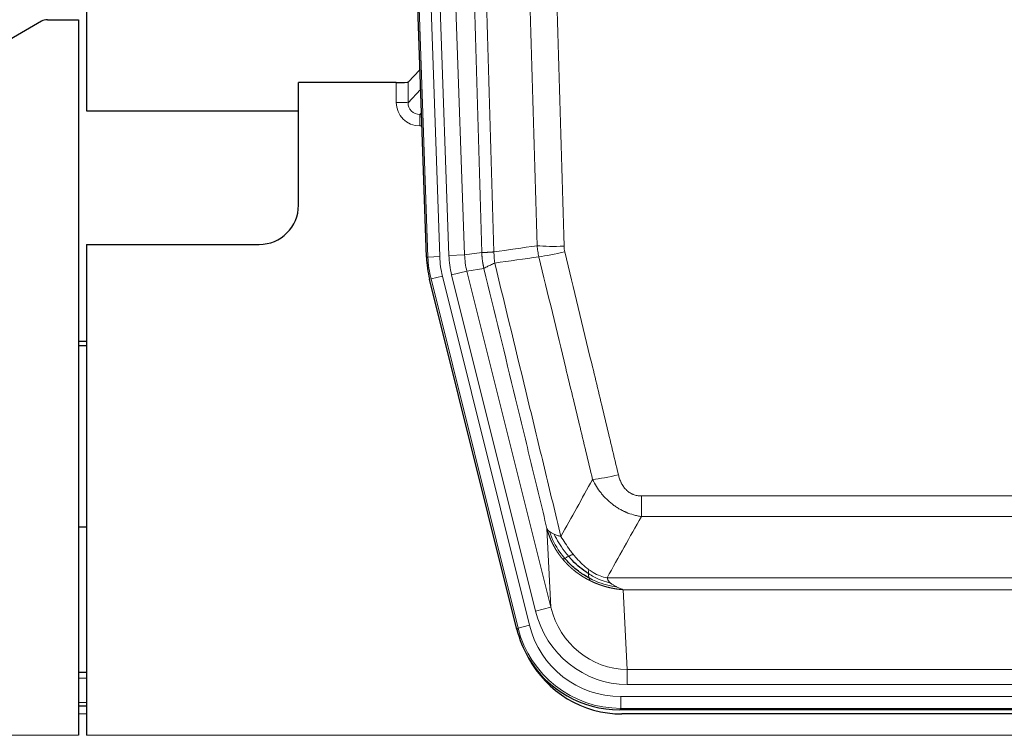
# Model space of a CAD drawing. Header units: inches. Extents: x 0 to 20790, y -12 to 14700.
# Tile 31 of 256: x 4081 to 4332, y 5106 to 5289. Entities that reach past the tile are written whole.
import ezdxf

# ---------------------------------------------------------------- set-up
doc = ezdxf.new("R2010")
doc.units = ezdxf.units.IN
doc.layers.add('1', color=7, linetype='Continuous', true_color=0xffffff)

msp = doc.modelspace()

# ---------------------------------------------------------------- linework, layer by layer
at = {"layer": '1', "color": 2, "linetype": 'Continuous', "lineweight": 25}
for p, q in [((4098.133, 5688.838), (4098.133, 5265.327)), ((4098.133, 5688.838), (4098.133, 5265.327)), ((4184.729, 5228.062), (4171.612, 5603.708)), ((4088.176, 5288.578), (4096.134, 5288.578)), ((4096.134, 5288.578), (4096.134, 5106.298)), ((4086.678, 5288.176), (4070.513, 5278.833)), ((4183.062, 5275.799), (4180.035, 5272.664)), ((4177.036, 5272.563), (4152.134, 5272.563)), ((4152.134, 5241.328), (4152.134, 5272.563)), ((4098.133, 5265.327), (4152.133, 5265.327)), ((4098.133, 5265.327), (4152.133, 5265.327)), ((4098.134, 5231.328), (4142.134, 5231.328)), ((4098.134, 5231.328), (4098.134, 5106.298)), ((4207.768, 5133.223), (4185.514, 5222.48)), ((4098.134, 5206.595), (4096.134, 5206.595)), ((4096.134, 5205.595), (4098.134, 5205.595)), ((4098.069, 5159.327), (4096.119, 5159.327)), ((4098.126, 5122.328), (4096.142, 5122.328)), ((4098.126, 5113.729), (4096.142, 5113.729)), ((4450.337, 5112.783), (4233.93, 5112.783)), ((4449.745, 5111.74), (4234.522, 5111.74))]:
    msp.add_line(p, q, dxfattribs=at)
at = {"layer": '1', "color": 110, "linetype": 'Continuous', "lineweight": 13}
for p, q in [((4185.103, 5228.115), (4171.992, 5603.558)), ((4174.986, 5603.662), (4188.097, 5228.219)), ((4177.378, 5602.72), (4190.444, 5228.549)), ((4181.37, 5602.86), (4194.436, 5228.689)), ((4177.026, 5267.516), (4177.036, 5272.563)), ((4180.035, 5272.664), (4180.024, 5267.434)), ((4180.024, 5267.434), (4183.238, 5270.762)), ((4183.444, 5264.868), (4183.017, 5264.426)), ((4183.017, 5264.426), (4183.017, 5261.506)), ((4183.017, 5264.426), (4183.46, 5264.426)), ((4183.017, 5261.506), (4183.562, 5261.506)), ((4188.097, 5228.219), (4185.103, 5228.115)), ((4190.444, 5228.549), (4194.436, 5228.689)), ((4194.436, 5228.689), (4198.813, 5229.304)), ((4184.729, 5228.062), (4185.103, 5228.115)), ((4188.794, 5223.258), (4185.887, 5222.533)), ((4188.794, 5223.258), (4210.968, 5134.323)), ((4191.142, 5223.588), (4195.017, 5224.554)), ((4212.494, 5137.95), (4191.142, 5223.588)), ((4199.369, 5225.166), (4195.017, 5224.554)), ((4195.017, 5224.554), (4216.369, 5138.916)), ((4185.887, 5222.533), (4185.514, 5222.48)), ((4208.061, 5133.598), (4185.887, 5222.533)), ((4239.462, 5167.271), (4444.805, 5167.271)), ((4239.462, 5162.029), (4239.462, 5167.271)), ((4444.805, 5162.029), (4239.462, 5162.029)), ((4216.369, 5138.916), (4215.412, 5158.971)), ((4230.731, 5146.411), (4453.536, 5146.411)), ((4449.424, 5143.381), (4234.844, 5143.381)), ((4234.844, 5143.381), (4235.812, 5123.102)), ((4212.494, 5137.95), (4216.369, 5138.916)), ((4207.768, 5133.223), (4208.061, 5133.598)), ((4210.968, 5134.323), (4208.061, 5133.598)), ((4235.812, 5123.102), (4448.455, 5123.102)), ((4235.812, 5119.238), (4235.812, 5123.102)), ((4098.126, 5120.873), (4096.142, 5120.873)), ((4448.455, 5119.238), (4235.812, 5119.238)), ((4234.223, 5116.154), (4450.044, 5116.154)), ((4234.223, 5113.158), (4234.223, 5116.154)), ((4098.126, 5114.698), (4096.142, 5114.698)), ((4234.223, 5113.158), (4233.93, 5112.783)), ((4450.044, 5113.158), (4234.223, 5113.158)), ((4098.126, 5111.729), (4096.142, 5111.729)), ((3608.134, 5106.298), (4096.134, 5106.298)), ((4098.134, 5106.298), (4586.134, 5106.298))]:
    msp.add_line(p, q, dxfattribs=at)
at = {"layer": '1', "color": 2, "linetype": 'Continuous', "lineweight": 25}
msp.add_arc((4142.134, 5241.328), 10, 270, 0, dxfattribs=at)
for centre, major_axis, ratio, start_param, end_param in [((4088.179, 5285.573), (0.923, -2.86), 0.9982885, 2.8298327, 3.3530369), ((4177.037, 5272.668), (-3, 0), 0.0349646, 1.5706703, 3.1078402), ((4211.75, 5229.014, 0), (26.774, 3.763), 0.9986144, 3.0370169, 3.2461684), ((4233.988, 5139.82, 0), (16.66, 21.323), 0.9977958, 2.4794378, 2.7643876), ((4234.548, 5138.757), (16.639, 21.297), 0.9990195, 2.7203481, 3.8043419), ((4233.988, 5139.82, 0), (16.66, 21.323), 0.9977958, 2.7643876, 3.8037475)]:
    msp.add_ellipse(centre, major_axis=major_axis, ratio=ratio, start_param=start_param, end_param=end_param, dxfattribs=at)
at = {"layer": '1', "color": 110, "linetype": 'Continuous', "lineweight": 13}
for centre, major_axis, ratio, start_param, end_param in [((4183.029, 5267.516), (-3.237, -5.067), 0.9977321, 5.2798208, 6.8506171), ((4177.026, 5267.437), (-3, 0.006), 0.0261769, 3.175273, 4.7124429), ((4183.029, 5267.437), (-1.726, -2.474), 0.9943829, 5.3201387, 6.890935), ((4219.767, 5232.008), (-9.996, -0.288), 0.1133347, 0.8101184, 1.5675278), ((4212.115, 5229.065, 0), (23.799, 3.345), 0.9986144, 3.0370169, 3.2461684), ((4214.462, 5229.395), (-23.799, -3.345), 0.9986144, 6.1786096, 6.387761), ((4214.462, 5229.395), (-19.844, -2.789), 0.9980617, 6.1786096, 6.387761), ((4219.954, 5230.603), (-9.719, -2.353), 0.1107863, 0.7983441, 1.5439815), ((4212.115, 5229.065), (-26.766, -3.762), 0.9989218, 6.1786096, 6.387761), ((4233.615, 5174.028), (-9.722, -2.342), 0.1329353, 0.7958322, 1.5387903), ((4235.733, 5144.084, 0), (1.185, -24.82), 0.9658521, 4.9157844, 6.2370968), ((4235.733, 5144.084), (1.001, -20.961), 0.9530564, 4.9157844, 6.2370968), ((4234.275, 5140.187), (-16.651, -21.313), 0.9982842, 5.6210305, 6.9453401), ((4234.275, 5140.187, 0), (14.809, 18.954), 0.9977958, 2.4794378, 3.8037475)]:
    msp.add_ellipse(centre, major_axis=major_axis, ratio=ratio, start_param=start_param, end_param=end_param, dxfattribs=at)
for points, knots in [([(4189.673, 5602.268), (4190.245, 5586.713), (4191.372, 5555.604), (4193.017, 5508.939), (4194.084, 5477.829), (4194.872, 5454.496), (4195.263, 5442.83), (4195.715, 5429.219), (4195.907, 5423.386), (4196.035, 5419.497), (4196.099, 5417.553), (4196.418, 5407.831), (4196.798, 5396.168), (4197.236, 5382.565), (4197.422, 5376.736), (4197.546, 5372.851), (4197.608, 5370.908), (4198.164, 5353.425), (4199.137, 5322.369), (4200.548, 5275.858), (4201.456, 5244.901), (4201.902, 5229.434)], [0, 0, 0, 0, 0.125, 0.25, 0.375, 0.375, 0.4375, 0.46875, 0.484375, 0.484375, 0.5, 0.5, 0.5625, 0.59375, 0.609375, 0.609375, 0.625, 0.625, 0.75, 0.875, 1, 1, 1, 1]), ([(4198.813, 5229.304), (4198.368, 5244.714), (4197.462, 5275.559), (4196.055, 5321.901), (4195.085, 5352.844), (4194.531, 5370.264), (4194.469, 5372.2), (4194.345, 5376.071), (4194.159, 5381.879), (4193.723, 5395.433), (4193.344, 5407.054), (4193.026, 5416.74), (4192.962, 5418.678), (4192.835, 5422.552), (4192.643, 5428.365), (4192.192, 5441.926), (4191.802, 5453.551), (4191.016, 5476.8), (4189.953, 5507.798), (4188.312, 5554.295), (4187.188, 5585.294), (4186.618, 5600.793)], [0, 0, 0, 0, 0.125, 0.25, 0.375, 0.375, 0.390625, 0.390625, 0.40625, 0.4375, 0.5, 0.5, 0.515625, 0.515625, 0.53125, 0.5625, 0.625, 0.625, 0.75, 0.875, 1, 1, 1, 1]), ([(4212.899, 5230.989), (4212.461, 5246.208), (4211.569, 5276.67), (4210.647, 5307.18), (4209.944, 5330.08), (4209.708, 5337.716), (4209.232, 5352.995), (4208.992, 5360.637), (4208.265, 5383.572), (4207.773, 5398.87), (4207.149, 5417.999), (4207.024, 5421.825), (4206.772, 5429.477), (4206.393, 5440.955), (4206.01, 5452.433), (4205.239, 5475.39), (4204.195, 5505.999), (4202.585, 5551.913), (4201.483, 5582.524), (4200.925, 5597.829)], [0, 0, 0, 0, 0.125, 0.25, 0.25, 0.3125, 0.3125, 0.375, 0.375, 0.5, 0.5, 0.53125, 0.53125, 0.5625, 0.625, 0.625, 0.75, 0.875, 1, 1, 1, 1]), ([(4207.808, 5598.173), (4208.366, 5582.848), (4209.466, 5552.199), (4211.074, 5506.228), (4212.116, 5475.581), (4212.887, 5452.596), (4213.269, 5441.103), (4213.648, 5429.611), (4213.899, 5421.949), (4214.024, 5418.118), (4214.648, 5398.965), (4215.139, 5383.649), (4215.864, 5360.684), (4216.104, 5353.033), (4216.58, 5337.735), (4216.816, 5330.089), (4217.518, 5307.16), (4218.439, 5276.613), (4219.329, 5246.113), (4219.767, 5230.875)], [0, 0, 0, 0, 0.125, 0.25, 0.375, 0.375, 0.4375, 0.46875, 0.46875, 0.5, 0.5, 0.625, 0.625, 0.6875, 0.6875, 0.75, 0.75, 0.875, 1, 1, 1, 1]), ([(4219.954, 5229.463), (4219.898, 5229.695), (4219.855, 5229.929), (4219.792, 5230.399), (4219.774, 5230.636), (4219.767, 5230.875)], [0, 0, 0, 0, 0.5, 0.5, 1, 1, 1, 1]), ([(4198.813, 5229.304), (4198.814, 5229.304), (4198.816, 5229.304), (4198.819, 5229.303), (4198.822, 5229.303), (4198.826, 5229.303), (4198.829, 5229.302), (4198.833, 5229.302), (4198.838, 5229.302), (4198.842, 5229.301), (4198.847, 5229.301), (4198.852, 5229.301), (4198.858, 5229.301), (4198.863, 5229.3), (4198.869, 5229.3), (4198.875, 5229.3), (4198.882, 5229.3), (4198.888, 5229.3), (4198.895, 5229.299), (4198.902, 5229.299), (4198.909, 5229.299), (4198.917, 5229.299), (4198.925, 5229.299), (4198.933, 5229.298), (4198.941, 5229.298), (4198.95, 5229.298), (4198.959, 5229.298), (4198.968, 5229.298), (4198.977, 5229.298), (4198.987, 5229.298), (4198.997, 5229.297), (4199.007, 5229.297), (4199.017, 5229.297), (4199.028, 5229.297), (4199.039, 5229.297), (4199.05, 5229.297), (4199.061, 5229.297), (4199.073, 5229.297), (4199.085, 5229.297), (4199.097, 5229.297), (4199.109, 5229.297), (4199.122, 5229.297), (4199.135, 5229.297), (4199.148, 5229.297), (4199.161, 5229.297), (4199.175, 5229.297), (4199.189, 5229.297), (4199.203, 5229.297), (4199.217, 5229.297), (4199.232, 5229.297), (4199.247, 5229.297), (4199.262, 5229.298), (4199.277, 5229.298), (4199.293, 5229.298), (4199.308, 5229.298), (4199.324, 5229.298), (4199.341, 5229.298), (4199.357, 5229.298), (4199.374, 5229.299), (4199.391, 5229.299), (4199.408, 5229.299), (4199.426, 5229.299), (4199.443, 5229.3), (4199.461, 5229.3), (4199.479, 5229.3), (4199.498, 5229.3), (4199.517, 5229.301), (4199.535, 5229.301), (4199.555, 5229.301), (4199.574, 5229.302), (4199.594, 5229.302), (4199.613, 5229.303), (4199.633, 5229.303), (4199.654, 5229.303), (4199.674, 5229.304), (4199.695, 5229.304), (4199.722, 5229.305), (4199.756, 5229.306), (4199.797, 5229.307), (4199.838, 5229.308), (4199.881, 5229.309), (4199.924, 5229.31), (4199.968, 5229.312), (4200.013, 5229.313), (4200.059, 5229.315), (4200.105, 5229.317), (4200.152, 5229.319), (4200.2, 5229.321), (4200.249, 5229.323), (4200.298, 5229.325), (4200.348, 5229.328), (4200.399, 5229.33), (4200.451, 5229.333), (4200.503, 5229.336), (4200.556, 5229.339), (4200.61, 5229.342), (4200.665, 5229.345), (4200.72, 5229.348), (4200.776, 5229.351), (4200.833, 5229.355), (4200.891, 5229.359), (4200.949, 5229.362), (4201.008, 5229.366), (4201.067, 5229.37), (4201.128, 5229.374), (4201.189, 5229.379), (4201.25, 5229.383), (4201.312, 5229.388), (4201.375, 5229.392), (4201.439, 5229.397), (4201.503, 5229.402), (4201.568, 5229.407), (4201.634, 5229.412), (4201.7, 5229.418), (4201.767, 5229.423), (4201.834, 5229.429), (4201.88, 5229.432), (4201.902, 5229.434)], [0, 0, 0, 0, 0.0066687, 0.0133374, 0.0200061, 0.0266746, 0.0333432, 0.0400116, 0.0466801, 0.0533484, 0.0600168, 0.066685, 0.0733532, 0.0800214, 0.0866895, 0.0933575, 0.1000255, 0.1066935, 0.1133614, 0.1200292, 0.126697, 0.1333647, 0.1400324, 0.1467001, 0.1533676, 0.1600352, 0.1667026, 0.1733701, 0.1800374, 0.1867047, 0.193372, 0.2000392, 0.2067064, 0.2133735, 0.2200405, 0.2267075, 0.2333745, 0.2400414, 0.2467082, 0.253375, 0.2600418, 0.2667085, 0.2733751, 0.2800417, 0.2867082, 0.2933747, 0.3000412, 0.3067075, 0.3133739, 0.3200401, 0.3267064, 0.3333725, 0.3400387, 0.3467047, 0.3533708, 0.3600367, 0.3667026, 0.3733685, 0.3800343, 0.3867001, 0.3933658, 0.4000315, 0.4066971, 0.4133626, 0.4200281, 0.4266936, 0.433359, 0.4400243, 0.4466896, 0.4533549, 0.4600201, 0.4666852, 0.4733503, 0.4800154, 0.4866804, 0.4933453, 0.5000102, 0.5125098, 0.5250093, 0.5375088, 0.5500082, 0.5625077, 0.5750071, 0.5875066, 0.600006, 0.6125054, 0.6250049, 0.6375043, 0.6500037, 0.6625032, 0.6750026, 0.6875021, 0.7000016, 0.7125011, 0.7250006, 0.7375001, 0.7499997, 0.7624993, 0.7749989, 0.7874985, 0.7999982, 0.812498, 0.8249977, 0.8374975, 0.8499974, 0.8624973, 0.8749972, 0.8874972, 0.8999973, 0.9124974, 0.9249976, 0.9374978, 0.9499981, 0.9624985, 0.9749989, 0.9874994, 1, 1, 1, 1]), ([(4199.369, 5225.166), (4199.364, 5225.186), (4199.354, 5225.229), (4199.339, 5225.293), (4199.324, 5225.358), (4199.308, 5225.425), (4199.293, 5225.493), (4199.278, 5225.562), (4199.262, 5225.632), (4199.247, 5225.704), (4199.232, 5225.777), (4199.216, 5225.851), (4199.201, 5225.927), (4199.185, 5226.004), (4199.17, 5226.082), (4199.155, 5226.162), (4199.14, 5226.243), (4199.125, 5226.325), (4199.11, 5226.408), (4199.095, 5226.493), (4199.081, 5226.579), (4199.066, 5226.666), (4199.052, 5226.755), (4199.038, 5226.845), (4199.024, 5226.936), (4199.01, 5227.029), (4198.997, 5227.123), (4198.976, 5227.274), (4198.95, 5227.476), (4198.922, 5227.722), (4198.898, 5227.952), (4198.879, 5228.163), (4198.863, 5228.356), (4198.85, 5228.532), (4198.84, 5228.689), (4198.832, 5228.829), (4198.826, 5228.95), (4198.822, 5229.053), (4198.818, 5229.138), (4198.816, 5229.205), (4198.814, 5229.254), (4198.813, 5229.285), (4198.813, 5229.3), (4198.813, 5229.304)], [0, 0, 0, 0, 0.0155037, 0.0313049, 0.0474035, 0.0637997, 0.0804935, 0.097485, 0.1147743, 0.1323613, 0.1502462, 0.1684289, 0.1869096, 0.2056883, 0.224765, 0.2441397, 0.2638126, 0.2837835, 0.3040527, 0.32462, 0.3454856, 0.3666494, 0.3881116, 0.409872, 0.4319308, 0.454288, 0.4769435, 0.4998975, 0.5635611, 0.6228928, 0.6778927, 0.7285606, 0.7748966, 0.8169007, 0.8545729, 0.8879131, 0.9169214, 0.9415977, 0.9619421, 0.9779545, 0.989635, 0.9969835, 1, 1, 1, 1]), ([(4202.114, 5226.6), (4202.039, 5227.066), (4201.997, 5227.536), (4201.939, 5228.481), (4201.923, 5228.957), (4201.902, 5229.434)], [0, 0, 0, 0, 0.5, 0.5, 1, 1, 1, 1]), ([(4227.035, 5171.466), (4225.9, 5176.187), (4224.763, 5180.91), (4222.488, 5190.358), (4221.349, 5195.083), (4217.93, 5209.265), (4215.646, 5218.724), (4213.358, 5228.189)], [0, 0, 0, 0, 0.25, 0.25, 0.5, 0.5, 1, 1, 1, 1]), ([(4219.954, 5229.463), (4222.24, 5219.985), (4224.521, 5210.512), (4227.936, 5196.311), (4229.074, 5191.579), (4231.346, 5182.118), (4232.481, 5177.389), (4233.615, 5172.661)], [0, 0, 0, 0, 0.5, 0.5, 0.75, 0.75, 1, 1, 1, 1]), ([(4199.369, 5225.166), (4199.391, 5225.217), (4199.468, 5225.283), (4199.732, 5225.45), (4199.918, 5225.55), (4200.389, 5225.787), (4200.674, 5225.923), (4201.333, 5226.234), (4201.706, 5226.408), (4202.114, 5226.6)], [0, 0, 0, 0, 0.25, 0.25, 0.5, 0.5, 0.75, 0.75, 1, 1, 1, 1]), ([(4202.114, 5226.6), (4204.937, 5214.975), (4207.752, 5203.359), (4211.966, 5185.948), (4213.369, 5180.146), (4216.171, 5168.548), (4217.57, 5162.752), (4218.968, 5156.957)], [0, 0, 0, 0, 0.5, 0.5, 0.75, 0.75, 1, 1, 1, 1]), ([(4215.412, 5158.971), (4214.081, 5164.479), (4212.749, 5169.989), (4210.081, 5181.013), (4208.745, 5186.528), (4204.735, 5203.077), (4202.055, 5214.117), (4199.369, 5225.166)], [0, 0, 0, 0, 0.25, 0.25, 0.5, 0.5, 1, 1, 1, 1]), ([(4239.462, 5162.029), (4239.128, 5162.078), (4238.794, 5162.137), (4238.131, 5162.276), (4237.803, 5162.356), (4236.827, 5162.626), (4236.19, 5162.848), (4235.487, 5163.145), (4235.409, 5163.179), (4235.254, 5163.248), (4235.176, 5163.283), (4234.945, 5163.39), (4234.792, 5163.463), (4234.337, 5163.692), (4233.742, 5164.015), (4233.17, 5164.377), (4232.748, 5164.662), (4232.54, 5164.808), (4232.334, 5164.96), (4232.198, 5165.062), (4232.13, 5165.114), (4231.525, 5165.583), (4231.017, 5166.031), (4230.297, 5166.748), (4230.065, 5166.994), (4229.726, 5167.374), (4229.615, 5167.503), (4229.397, 5167.763), (4229.289, 5167.895), (4228.762, 5168.562), (4228.374, 5169.117), (4227.659, 5170.263), (4227.333, 5170.856), (4227.035, 5171.466)], [0, 0, 0, 0, 0.0625, 0.0625, 0.125, 0.125, 0.25, 0.25, 0.265625, 0.265625, 0.28125, 0.28125, 0.3125, 0.3125, 0.375, 0.4375, 0.4375, 0.46875, 0.484375, 0.484375, 0.5, 0.5, 0.625, 0.625, 0.6875, 0.6875, 0.71875, 0.71875, 0.75, 0.75, 0.875, 0.875, 1, 1, 1, 1]), ([(4239.462, 5167.271), (4239.28, 5167.271), (4239.097, 5167.278), (4238.734, 5167.31), (4238.554, 5167.334), (4238.198, 5167.399), (4238.023, 5167.44), (4237.676, 5167.54), (4237.505, 5167.599), (4237.294, 5167.684), (4237.252, 5167.702), (4237.169, 5167.738), (4237.044, 5167.795), (4236.923, 5167.856), (4236.684, 5167.983), (4236.376, 5168.169), (4236.089, 5168.387), (4235.916, 5168.532), (4235.881, 5168.561), (4235.813, 5168.621), (4235.78, 5168.652), (4235.68, 5168.744), (4235.615, 5168.808), (4235.425, 5169.001), (4235.306, 5169.135), (4235.079, 5169.412), (4234.972, 5169.556), (4234.769, 5169.851), (4234.674, 5170.003), (4234.561, 5170.198), (4234.539, 5170.237), (4234.495, 5170.316), (4234.473, 5170.356), (4234.409, 5170.475), (4234.368, 5170.556), (4234.25, 5170.798), (4234.176, 5170.961), (4234.039, 5171.292), (4233.976, 5171.46), (4233.799, 5171.966), (4233.699, 5172.311), (4233.615, 5172.661)], [0, 0, 0, 0, 0.0625, 0.0625, 0.125, 0.125, 0.1875, 0.1875, 0.25, 0.25, 0.265625, 0.265625, 0.28125, 0.3125, 0.3125, 0.375, 0.4375, 0.4375, 0.453125, 0.453125, 0.46875, 0.46875, 0.5, 0.5, 0.5625, 0.5625, 0.625, 0.625, 0.6875, 0.6875, 0.703125, 0.703125, 0.71875, 0.71875, 0.75, 0.75, 0.8125, 0.8125, 0.875, 0.875, 1, 1, 1, 1]), ([(4215.412, 5158.971), (4215.469, 5158.828), (4215.551, 5158.691), (4215.764, 5158.43), (4215.896, 5158.306), (4216.051, 5158.188)], [0, 0, 0, 0, 0.5, 0.5, 1, 1, 1, 1]), ([(4219.443, 5151.145), (4219.432, 5151.159), (4219.409, 5151.186), (4219.374, 5151.229), (4219.338, 5151.272), (4219.302, 5151.316), (4219.266, 5151.36), (4219.23, 5151.405), (4219.193, 5151.451), (4219.155, 5151.498), (4219.118, 5151.545), (4219.08, 5151.594), (4219.041, 5151.642), (4219.002, 5151.692), (4218.963, 5151.743), (4218.924, 5151.794), (4218.884, 5151.846), (4218.844, 5151.899), (4218.803, 5151.952), (4218.763, 5152.006), (4218.722, 5152.061), (4218.68, 5152.117), (4218.639, 5152.174), (4218.597, 5152.232), (4218.555, 5152.29), (4218.512, 5152.349), (4218.47, 5152.409), (4218.427, 5152.469), (4218.383, 5152.531), (4218.34, 5152.593), (4218.296, 5152.657), (4218.252, 5152.721), (4218.208, 5152.785), (4218.164, 5152.851), (4218.12, 5152.918), (4218.075, 5152.985), (4218.03, 5153.053), (4217.985, 5153.122), (4217.94, 5153.192), (4217.895, 5153.263), (4217.849, 5153.335), (4217.804, 5153.407), (4217.758, 5153.481), (4217.713, 5153.555), (4217.667, 5153.63), (4217.621, 5153.707), (4217.575, 5153.784), (4217.529, 5153.861), (4217.483, 5153.94), (4217.436, 5154.02), (4217.39, 5154.101), (4217.344, 5154.182), (4217.298, 5154.265), (4217.251, 5154.348), (4217.205, 5154.432), (4217.159, 5154.517), (4217.113, 5154.604), (4217.067, 5154.691), (4217.021, 5154.779), (4216.975, 5154.868), (4216.929, 5154.958), (4216.883, 5155.048), (4216.837, 5155.14), (4216.792, 5155.233), (4216.746, 5155.327), (4216.701, 5155.421), (4216.656, 5155.517), (4216.611, 5155.614), (4216.566, 5155.711), (4216.521, 5155.81), (4216.477, 5155.909), (4216.433, 5156.01), (4216.389, 5156.112), (4216.345, 5156.214), (4216.302, 5156.317), (4216.259, 5156.422), (4216.216, 5156.527), (4216.173, 5156.634), (4216.131, 5156.741), (4216.089, 5156.85), (4216.048, 5156.959), (4216.007, 5157.069), (4215.966, 5157.181), (4215.926, 5157.293), (4215.886, 5157.407), (4215.846, 5157.521), (4215.807, 5157.636), (4215.769, 5157.753), (4215.73, 5157.87), (4215.693, 5157.988), (4215.656, 5158.108), (4215.619, 5158.228), (4215.583, 5158.35), (4215.548, 5158.472), (4215.513, 5158.595), (4215.478, 5158.72), (4215.445, 5158.845), (4215.423, 5158.929), (4215.412, 5158.971)], [0, 0, 0, 0, 0.0060657, 0.012223, 0.0184718, 0.0248123, 0.0312443, 0.0377679, 0.0443831, 0.0510899, 0.0578883, 0.0647782, 0.0717598, 0.0788329, 0.0859977, 0.093254, 0.1006019, 0.1080414, 0.1155725, 0.1231952, 0.1309095, 0.1387154, 0.1466129, 0.1546019, 0.1626826, 0.1708549, 0.1791188, 0.1874742, 0.1959213, 0.20446, 0.2130903, 0.2218121, 0.2306256, 0.2395307, 0.2485274, 0.2576156, 0.2667955, 0.276067, 0.2854301, 0.2948848, 0.3044311, 0.314069, 0.3237985, 0.3336196, 0.3435324, 0.3535367, 0.3636326, 0.3738202, 0.3840993, 0.3944701, 0.4049324, 0.4154864, 0.426132, 0.4368691, 0.4476979, 0.4586183, 0.4696303, 0.480734, 0.4919292, 0.503216, 0.5145945, 0.5260645, 0.5376262, 0.5492795, 0.5610244, 0.5728609, 0.584789, 0.5968087, 0.60892, 0.621123, 0.6334175, 0.6458037, 0.6582815, 0.6708509, 0.6835119, 0.6962645, 0.7091087, 0.7220445, 0.735072, 0.748191, 0.7614017, 0.774704, 0.7880979, 0.8015834, 0.8151605, 0.8288293, 0.8425896, 0.8564416, 0.8703852, 0.8844204, 0.8985472, 0.9127656, 0.9270756, 0.9414773, 0.9559705, 0.9705554, 0.9852319, 1, 1, 1, 1]), ([(4219.934, 5151.375), (4219.499, 5151.885), (4219.089, 5152.415), (4217.559, 5154.597), (4216.663, 5156.376), (4216.051, 5158.188)], [0, 0, 0, 0, 0.25, 0.25, 1, 1, 1, 1]), ([(4216.051, 5158.188), (4216.207, 5158.063), (4216.387, 5157.944), (4216.791, 5157.72), (4217.016, 5157.615), (4217.261, 5157.517)], [0, 0, 0, 0, 0.5, 0.5, 1, 1, 1, 1]), ([(4217.261, 5157.517), (4217.507, 5157.41), (4217.774, 5157.31), (4218.344, 5157.124), (4218.648, 5157.037), (4218.968, 5156.957)], [0, 0, 0, 0, 0.5, 0.5, 1, 1, 1, 1]), ([(4220.919, 5151.902), (4220.548, 5152.333), (4220.191, 5152.778), (4218.831, 5154.597), (4217.96, 5156.051), (4217.261, 5157.517)], [0, 0, 0, 0, 0.25, 0.25, 1, 1, 1, 1]), ([(4222.144, 5152.351), (4221.845, 5152.721), (4221.554, 5153.098), (4220.428, 5154.628), (4219.661, 5155.817), (4218.968, 5156.957)], [0, 0, 0, 0, 0.25, 0.25, 1, 1, 1, 1]), ([(4219.443, 5151.145), (4219.479, 5151.151), (4219.522, 5151.165), (4219.627, 5151.211), (4219.69, 5151.242), (4219.816, 5151.31), (4219.872, 5151.34), (4219.934, 5151.375)], [0, 0, 0, 0, 0.375, 0.375, 0.75, 0.75, 1, 1, 1, 1]), ([(4226.446, 5145.662), (4226.424, 5145.673), (4226.38, 5145.695), (4226.314, 5145.728), (4226.248, 5145.761), (4226.182, 5145.794), (4226.116, 5145.828), (4226.05, 5145.862), (4225.984, 5145.897), (4225.918, 5145.931), (4225.851, 5145.966), (4225.785, 5146.002), (4225.718, 5146.038), (4225.652, 5146.074), (4225.585, 5146.11), (4225.519, 5146.147), (4225.452, 5146.184), (4225.385, 5146.221), (4225.319, 5146.259), (4225.252, 5146.297), (4225.185, 5146.335), (4225.118, 5146.374), (4225.051, 5146.413), (4224.984, 5146.452), (4224.918, 5146.492), (4224.851, 5146.532), (4224.784, 5146.572), (4224.717, 5146.613), (4224.65, 5146.654), (4224.582, 5146.695), (4224.515, 5146.737), (4224.448, 5146.779), (4224.381, 5146.821), (4224.314, 5146.864), (4224.247, 5146.907), (4224.18, 5146.95), (4224.113, 5146.994), (4224.046, 5147.038), (4223.979, 5147.083), (4223.912, 5147.128), (4223.844, 5147.173), (4223.777, 5147.218), (4223.71, 5147.264), (4223.643, 5147.311), (4223.576, 5147.357), (4223.509, 5147.404), (4223.442, 5147.452), (4223.375, 5147.499), (4223.308, 5147.548), (4223.241, 5147.596), (4223.174, 5147.645), (4223.108, 5147.694), (4223.041, 5147.744), (4222.974, 5147.794), (4222.907, 5147.844), (4222.84, 5147.895), (4222.774, 5147.946), (4222.707, 5147.997), (4222.641, 5148.049), (4222.574, 5148.101), (4222.508, 5148.154), (4222.441, 5148.207), (4222.375, 5148.26), (4222.309, 5148.314), (4222.243, 5148.368), (4222.177, 5148.423), (4222.11, 5148.478), (4222.045, 5148.533), (4221.979, 5148.589), (4221.913, 5148.645), (4221.847, 5148.701), (4221.782, 5148.758), (4221.716, 5148.815), (4221.651, 5148.873), (4221.585, 5148.931), (4221.52, 5148.99), (4221.455, 5149.048), (4221.39, 5149.108), (4221.325, 5149.167), (4221.26, 5149.227), (4221.195, 5149.288), (4221.131, 5149.349), (4221.066, 5149.41), (4221.002, 5149.472), (4220.938, 5149.534), (4220.874, 5149.596), (4220.81, 5149.659), (4220.746, 5149.722), (4220.682, 5149.786), (4220.619, 5149.85), (4220.555, 5149.914), (4220.492, 5149.979), (4220.429, 5150.044), (4220.366, 5150.11), (4220.303, 5150.176), (4220.241, 5150.243), (4220.178, 5150.31), (4220.116, 5150.377), (4220.054, 5150.445), (4219.992, 5150.513), (4219.93, 5150.581), (4219.869, 5150.65), (4219.807, 5150.72), (4219.746, 5150.79), (4219.685, 5150.86), (4219.624, 5150.93), (4219.564, 5151.001), (4219.503, 5151.073), (4219.463, 5151.121), (4219.443, 5151.145)], [0, 0, 0, 0, 0.0082024, 0.0164263, 0.0246716, 0.0329384, 0.0412265, 0.0495362, 0.0578672, 0.0662198, 0.0745938, 0.0829892, 0.0914062, 0.0998446, 0.1083045, 0.1167859, 0.1252887, 0.1338131, 0.1423589, 0.1509263, 0.1595151, 0.1681255, 0.1767574, 0.1854108, 0.1940858, 0.2027822, 0.2115002, 0.2202398, 0.2290008, 0.2377835, 0.2465876, 0.2554134, 0.2642606, 0.2731295, 0.2820199, 0.2909319, 0.2998654, 0.3088206, 0.3177973, 0.3267956, 0.3358154, 0.3448569, 0.35392, 0.3630047, 0.3721109, 0.3812388, 0.3903883, 0.3995594, 0.4087522, 0.4179665, 0.4272025, 0.4364601, 0.4457393, 0.4550402, 0.4643627, 0.4737069, 0.4830727, 0.4924601, 0.5018692, 0.5113, 0.5207524, 0.5302265, 0.5397222, 0.5492397, 0.5587788, 0.5683395, 0.577922, 0.5875261, 0.5971519, 0.6067994, 0.6164686, 0.6261595, 0.6358721, 0.6456064, 0.6553624, 0.6651401, 0.6749395, 0.6847606, 0.6946034, 0.704468, 0.7143542, 0.7242622, 0.734192, 0.7441434, 0.7541166, 0.7641115, 0.7741282, 0.7841666, 0.7942268, 0.8043087, 0.8144123, 0.8245377, 0.8346848, 0.8448538, 0.8550444, 0.8652568, 0.875491, 0.885747, 0.8960247, 0.9063242, 0.9166455, 0.9269886, 0.9373534, 0.9477401, 0.9581485, 0.9685787, 0.9790306, 0.9895044, 1, 1, 1, 1]), ([(4219.934, 5151.375), (4219.964, 5151.392), (4219.997, 5151.41), (4220.131, 5151.485), (4220.244, 5151.548), (4220.494, 5151.683), (4220.63, 5151.756), (4220.821, 5151.853), (4220.87, 5151.878), (4220.919, 5151.902)], [0, 0, 0, 0, 0.125, 0.125, 0.5, 0.5, 0.875, 0.875, 1, 1, 1, 1]), ([(4220.919, 5151.902), (4221.018, 5151.95), (4221.119, 5151.998), (4221.376, 5152.112), (4221.534, 5152.176), (4221.844, 5152.282), (4221.998, 5152.325), (4222.144, 5152.351)], [0, 0, 0, 0, 0.25, 0.25, 0.625, 0.625, 1, 1, 1, 1]), ([(4226.113, 5148.472), (4225.933, 5148.603), (4225.754, 5148.738), (4225.047, 5149.297), (4224.532, 5149.756), (4223.538, 5150.737), (4223.059, 5151.259), (4222.445, 5151.982), (4222.293, 5152.165), (4222.144, 5152.351)], [0, 0, 0, 0, 0.125, 0.125, 0.5, 0.5, 0.875, 0.875, 1, 1, 1, 1]), ([(4225.963, 5147.49), (4225.961, 5147.588), (4225.963, 5147.685), (4225.976, 5147.92), (4225.992, 5148.054), (4226.04, 5148.29), (4226.073, 5148.393), (4226.113, 5148.472)], [0, 0, 0, 0, 0.25, 0.25, 0.625, 0.625, 1, 1, 1, 1]), ([(4230.731, 5146.411), (4229.511, 5146.624), (4228.334, 5147.089), (4226.841, 5147.969), (4226.473, 5148.211), (4226.113, 5148.472)], [0, 0, 0, 0, 0.75, 0.75, 1, 1, 1, 1]), ([(4226.131, 5146.374), (4226.119, 5146.415), (4226.108, 5146.456), (4226.063, 5146.625), (4226.034, 5146.761), (4225.99, 5147.046), (4225.975, 5147.194), (4225.965, 5147.392), (4225.964, 5147.441), (4225.963, 5147.49)], [0, 0, 0, 0, 0.125, 0.125, 0.5, 0.5, 0.875, 0.875, 1, 1, 1, 1]), ([(4231.602, 5145.072), (4230.191, 5145.393), (4228.755, 5145.933), (4226.884, 5146.927), (4226.42, 5147.198), (4225.963, 5147.49)], [0, 0, 0, 0, 0.75, 0.75, 1, 1, 1, 1]), ([(4233.273, 5144.072), (4231.5, 5144.295), (4229.671, 5144.778), (4227.297, 5145.783), (4226.709, 5146.064), (4226.131, 5146.374)], [0, 0, 0, 0, 0.75, 0.75, 1, 1, 1, 1]), ([(4226.446, 5145.662), (4226.413, 5145.721), (4226.374, 5145.79), (4226.292, 5145.951), (4226.249, 5146.044), (4226.182, 5146.219), (4226.156, 5146.294), (4226.131, 5146.374)], [0, 0, 0, 0, 0.375, 0.375, 0.75, 0.75, 1, 1, 1, 1]), ([(4234.844, 5143.381), (4234.822, 5143.382), (4234.777, 5143.386), (4234.711, 5143.391), (4234.644, 5143.397), (4234.578, 5143.402), (4234.511, 5143.408), (4234.444, 5143.414), (4234.377, 5143.421), (4234.31, 5143.427), (4234.243, 5143.434), (4234.176, 5143.441), (4234.108, 5143.448), (4234.041, 5143.455), (4233.973, 5143.463), (4233.905, 5143.471), (4233.838, 5143.479), (4233.77, 5143.487), (4233.702, 5143.495), (4233.634, 5143.504), (4233.566, 5143.513), (4233.497, 5143.522), (4233.429, 5143.531), (4233.36, 5143.541), (4233.292, 5143.55), (4233.223, 5143.56), (4233.154, 5143.571), (4233.086, 5143.581), (4233.017, 5143.592), (4232.948, 5143.602), (4232.879, 5143.614), (4232.81, 5143.625), (4232.74, 5143.636), (4232.671, 5143.648), (4232.602, 5143.66), (4232.532, 5143.672), (4232.462, 5143.685), (4232.393, 5143.697), (4232.323, 5143.71), (4232.253, 5143.724), (4232.183, 5143.737), (4232.113, 5143.751), (4232.043, 5143.765), (4231.973, 5143.779), (4231.903, 5143.793), (4231.833, 5143.808), (4231.762, 5143.822), (4231.692, 5143.838), (4231.621, 5143.853), (4231.551, 5143.868), (4231.48, 5143.884), (4231.41, 5143.9), (4231.339, 5143.917), (4231.268, 5143.933), (4231.197, 5143.95), (4231.126, 5143.967), (4231.055, 5143.985), (4230.984, 5144.002), (4230.913, 5144.02), (4230.842, 5144.038), (4230.771, 5144.056), (4230.7, 5144.075), (4230.628, 5144.094), (4230.557, 5144.113), (4230.485, 5144.132), (4230.414, 5144.152), (4230.342, 5144.172), (4230.271, 5144.192), (4230.199, 5144.213), (4230.128, 5144.233), (4230.056, 5144.254), (4229.984, 5144.276), (4229.912, 5144.297), (4229.841, 5144.319), (4229.769, 5144.341), (4229.697, 5144.363), (4229.625, 5144.386), (4229.553, 5144.409), (4229.481, 5144.432), (4229.409, 5144.455), (4229.337, 5144.479), (4229.265, 5144.503), (4229.193, 5144.527), (4229.121, 5144.552), (4229.048, 5144.577), (4228.976, 5144.602), (4228.904, 5144.627), (4228.832, 5144.653), (4228.759, 5144.679), (4228.687, 5144.705), (4228.615, 5144.731), (4228.543, 5144.758), (4228.47, 5144.785), (4228.398, 5144.812), (4228.326, 5144.84), (4228.253, 5144.868), (4228.181, 5144.896), (4228.109, 5144.925), (4228.036, 5144.953), (4227.964, 5144.983), (4227.891, 5145.012), (4227.819, 5145.042), (4227.747, 5145.072), (4227.674, 5145.102), (4227.602, 5145.132), (4227.53, 5145.163), (4227.457, 5145.194), (4227.385, 5145.226), (4227.313, 5145.258), (4227.24, 5145.29), (4227.168, 5145.322), (4227.096, 5145.355), (4227.023, 5145.388), (4226.951, 5145.421), (4226.879, 5145.454), (4226.807, 5145.488), (4226.735, 5145.522), (4226.662, 5145.557), (4226.59, 5145.592), (4226.518, 5145.627), (4226.47, 5145.65), (4226.446, 5145.662)], [0, 0, 0, 0, 0.007775, 0.0155603, 0.0233558, 0.0311618, 0.038978, 0.0468046, 0.0546416, 0.0624889, 0.0703466, 0.0782147, 0.0860931, 0.093982, 0.1018813, 0.109791, 0.1177112, 0.1256417, 0.1335828, 0.1415343, 0.1494962, 0.1574687, 0.1654516, 0.173445, 0.1814489, 0.1894634, 0.1974883, 0.2055238, 0.2135699, 0.2216264, 0.2296936, 0.2377713, 0.2458596, 0.2539585, 0.2620679, 0.270188, 0.2783187, 0.28646, 0.2946119, 0.3027745, 0.3109477, 0.3191316, 0.3273261, 0.3355314, 0.3437472, 0.3519738, 0.3602111, 0.3684591, 0.3767178, 0.3849872, 0.3932673, 0.4015582, 0.4098598, 0.4181722, 0.4264954, 0.4348293, 0.443174, 0.4515295, 0.4598958, 0.4682728, 0.4766607, 0.4850594, 0.493469, 0.5018893, 0.5103206, 0.5187626, 0.5272155, 0.5356793, 0.544154, 0.5526395, 0.561136, 0.5696433, 0.5781615, 0.5866906, 0.5952307, 0.6037817, 0.6123436, 0.6209165, 0.6295003, 0.638095, 0.6467007, 0.6553174, 0.6639451, 0.6725838, 0.6812334, 0.6898941, 0.6985657, 0.7072484, 0.7159421, 0.7246468, 0.7333625, 0.7420893, 0.7508272, 0.759576, 0.768336, 0.777107, 0.7858891, 0.7946823, 0.8034866, 0.812302, 0.8211284, 0.829966, 0.8388147, 0.8476746, 0.8565455, 0.8654276, 0.8743209, 0.8832252, 0.8921408, 0.9010675, 0.9100054, 0.9189544, 0.9279147, 0.9368861, 0.9458688, 0.9548626, 0.9638676, 0.9728839, 0.9819114, 0.9909501, 1, 1, 1, 1]), ([(4231.602, 5145.072), (4231.483, 5145.169), (4231.373, 5145.269), (4231.125, 5145.528), (4231, 5145.692), (4230.813, 5146.037), (4230.752, 5146.219), (4230.731, 5146.411)], [0, 0, 0, 0, 0.25, 0.25, 0.625, 0.625, 1, 1, 1, 1]), ([(4233.273, 5144.072), (4233.199, 5144.107), (4233.125, 5144.144), (4232.829, 5144.291), (4232.607, 5144.409), (4232.18, 5144.658), (4231.975, 5144.79), (4231.722, 5144.977), (4231.661, 5145.024), (4231.602, 5145.072)], [0, 0, 0, 0, 0.125, 0.125, 0.5, 0.5, 0.875, 0.875, 1, 1, 1, 1]), ([(4234.844, 5143.381), (4234.691, 5143.447), (4234.515, 5143.521), (4234.132, 5143.684), (4233.925, 5143.773), (4233.567, 5143.934), (4233.42, 5144.002), (4233.273, 5144.072)], [0, 0, 0, 0, 0.375, 0.375, 0.75, 0.75, 1, 1, 1, 1])]:
    msp.add_open_spline(points, degree=3, knots=knots, dxfattribs=at)
for points in [[(4201.902, 5229.434), (4205.567, 5229.955), (4209.233, 5230.473), (4212.899, 5230.989)], [(4213.358, 5228.189), (4213.245, 5228.649), (4213.057, 5229.575), (4212.94, 5230.516), (4212.899, 5230.989)], [(4213.358, 5228.189), (4209.609, 5227.662), (4205.862, 5227.132), (4202.114, 5226.6)], [(4218.968, 5156.957), (4221.642, 5161.798), (4224.331, 5166.635), (4227.035, 5171.466)], [(4239.462, 5162.029), (4236.535, 5156.829), (4233.624, 5151.622), (4230.731, 5146.411)]]:
    msp.add_open_spline(points, degree=3, dxfattribs=at)
at = {"layer": '1', "color": 2, "linetype": 'Continuous', "lineweight": 25}
for points in [[(4226.131, 5146.374), (4225.843, 5146.53), (4225.556, 5146.692), (4224.422, 5147.37), (4223.599, 5147.942), (4222.034, 5149.202), (4221.293, 5149.889), (4220.375, 5150.869), (4220.151, 5151.119), (4219.934, 5151.375)], [(4225.963, 5147.49), (4225.734, 5147.636), (4225.507, 5147.788), (4224.605, 5148.414), (4223.946, 5148.93), (4222.676, 5150.041), (4222.066, 5150.637), (4221.294, 5151.473), (4221.105, 5151.686), (4220.919, 5151.902)]]:
    msp.add_open_spline(points, degree=3, knots=[0, 0, 0, 0, 0.125, 0.125, 0.5, 0.5, 0.875, 0.875, 1, 1, 1, 1], dxfattribs=at)

doc.saveas('drawing.dxf')
